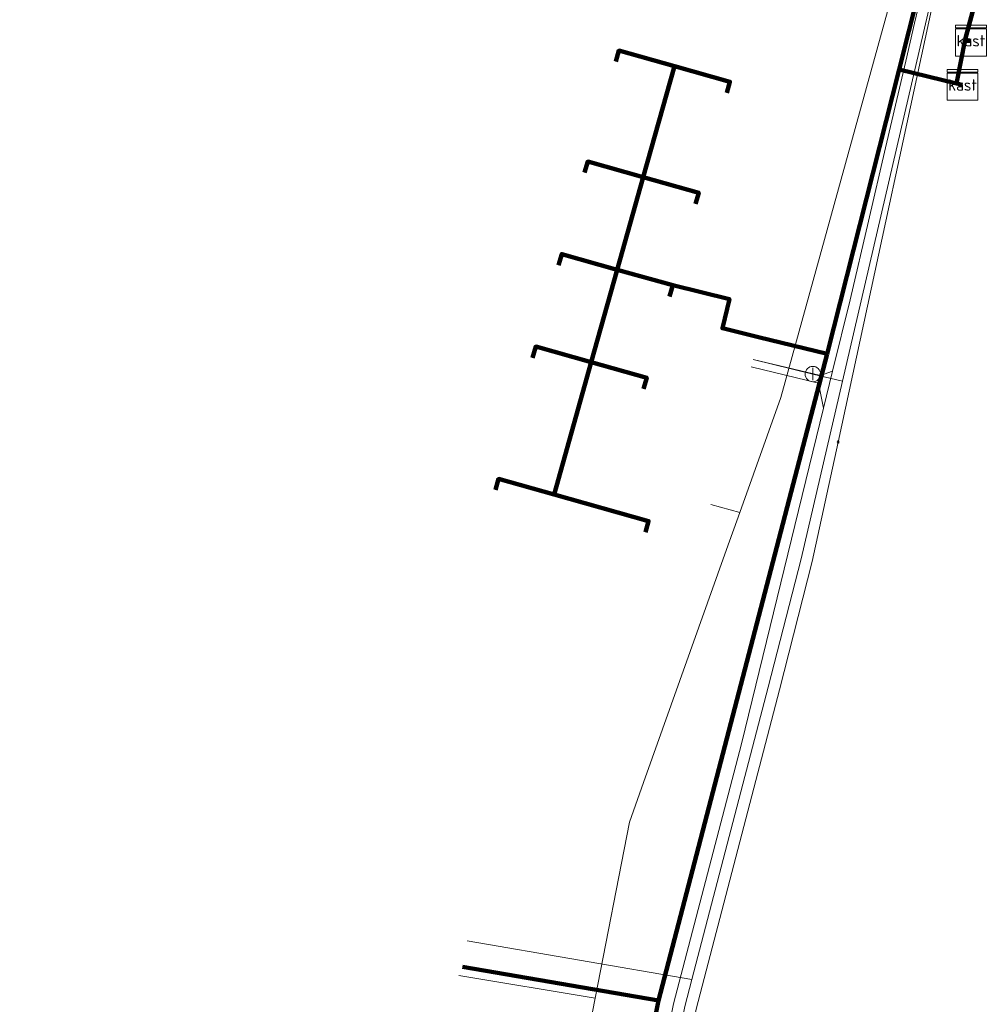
# Model space of a CAD drawing. Extents: x 152558 to 154479, y 462974 to 463683.
# Tile 241 of 256: x 153713 to 153738, y 463435 to 463461. Entities that reach past the tile are written whole.
import ezdxf
from ezdxf.enums import TextEntityAlignment as Align
from ezdxf.lldxf.tags import DXFTag

# ---------------------------------------------------------------- set-up
doc = ezdxf.new("R2010")
doc.units = 0
doc.header["$LTSCALE"] = 0.2
doc.layers.get('0').update_dxf_attribs({"linetype": 'CONTINUOUS'})
for name, color, linetype, lineweight in [('B-RO-KL-DATA_COAXIAAL_17_ZIGGO BV-G', 90, 'KL-DATA-N', 18), ('B-RO-KL-DATA_COAXIAAL_7_ZIGGO BV-G', 90, 'KL-DATA-N', 18), ('B-RO-KL-DATA_HULPSTUK_ZIGGO BV-S', 90, 'CONTINUOUS', 25), ('B-RO-KL-DATA_KABELBED_ZIGGO BV-G', 90, 'CONTINUOUS', 100), ('B-RO-KL-DATA_REGGEFIBER OPERATOR BV-G', 90, 'KL-DATA-N', 18), ('B-RO-KL-ET_LS_400 V_STEDIN NETBEHEER BV-G', 190, 'KL-LS-N', 18), ('B-RO-KL-GAS_LD_HULPSTUK_STEDIN NETBEHEER BV-S', 50, 'CONTINUOUS', 25), ('B-RO-KL-GAS_LD_PE_32_0.1 BAR_STEDIN NETBEHEER BV-G', 50, 'KL-GAS-LD-N', 18), ('B-RO-KL-GAS_LD_PE_40_0.1 BAR_STEDIN NETBEHEER BV-G', 50, 'KL-GAS-LD-N', 18), ('B-RO-KL-GAS_LD_PVC_110_0.1 BAR_STEDIN NETBEHEER BV-G', 50, 'KL-GAS-LD-N', 18), ('B-RO-KL-WATER_50_VITENS-G', 170, 'KL-WATER-N', 18), ('B-RO-KL-WATER_HULPSTUK_VITENS-S', 170, 'CONTINUOUS', 25), ('B-RO-OG-INFO_VITENS-S', 7, 'CONTINUOUS', 25)]:
    doc.layers.add(name, color=color, linetype=linetype, lineweight=lineweight)
doc.styles.add('NLCS-ISO', font='NLCS-ISO.ttf')
tags = doc.linetypes.add('KL-DATA-N', pattern='A,4,-1,[101,NLCS.SHX,S=0.5,R=0,X=0,Y=0],-1,4,-1,["D",Standard,S=1,R=0,X=-0.25,Y=-0.5],-1.5', length=12.5).pattern_tags.tags
tags[18] = DXFTag(74, 10)
tags = doc.linetypes.add('KL-GAS-LD-N', pattern='A,4,-1,[69,NLCS.SHX,S=0.5,R=0,X=0,Y=0],-1,4,-1,["L",Standard,S=1,R=0,X=0.25,Y=-0.5],-2', length=13).pattern_tags.tags
tags[18] = DXFTag(74, 10)
tags = doc.linetypes.add('KL-LS-N', pattern='A,4,-1,[103,NLCS.SHX,S=0.75,R=0,X=0,Y=0],-1,4,-1,["L",Standard,S=1,R=0,X=0,Y=-0.5],-2', length=13).pattern_tags.tags
tags[18] = DXFTag(74, 10)
doc.linetypes.add('KL-WATER-N', pattern='A,7,-0.5,[168,NLCS.SHX,S=0.75,R=0,X=0.75,Y=0],-2', length=9.5)

# ---------------------------------------------------------------- blocks, each defined once
blk = doc.blocks.new('SKL-WTB_HULP_AFSLUITER-SO')
at = {"color": 0, "linetype": 'ByBlock', "lineweight": 18}
blk.add_lwpolyline([(0, 0.8), (0, -0.8)], dxfattribs=at)
blk.add_circle((0, 0), 1, dxfattribs=at)
at = {"color": 0, "linetype": 'ByBlock', "lineweight": 18, "style": 'NLCS-ISO', "flags": 1}
for tag, p in [('TYPE', (1.5, 0)), ('LABEL', (1.5, -1.5)), ('OMSCHRIJVING', (1.5, -3))]:
    blk.add_attdef(tag, p, '', height=1, dxfattribs=at)
blk = doc.blocks.new('SKL-WTB_HULP_KAST-SO')
at = {"color": 0, "linetype": 'ByBlock', "lineweight": 18}
for points in [[(-2, 2), (2, 2), (2, 1.68), (-2, 1.68)], [(-2, 1.52), (2, 1.52), (2, -2), (-2, -2)]]:
    blk.add_lwpolyline(points, close=True, dxfattribs=at)
at = {"color": 0, "linetype": 'ByBlock', "lineweight": 18, "style": 'NLCS-ISO'}
blk.add_text('kast', height=1.5, dxfattribs=at).set_placement((0, 0), align=Align.MIDDLE_CENTER)
at = {"color": 0, "linetype": 'ByBlock', "lineweight": 18, "style": 'NLCS-ISO', "flags": 1}
for tag, p in [('TYPE', (2.5, 0)), ('LABEL', (2.5, -1.5)), ('OMSCHRIJVING', (2.5, -3))]:
    blk.add_attdef(tag, p, '', height=1, dxfattribs=at)
blk = doc.blocks.new('SKL-WTB_HULP_OVERIG-SO')
at = {"color": 0, "linetype": 'ByBlock', "lineweight": 18}
for points in [[(-0.14, 0.14), (0.14, -0.14)], [(0.14, 0.14), (-0.14, -0.14)]]:
    blk.add_lwpolyline(points, dxfattribs=at)
at = {"color": 0, "linetype": 'ByBlock', "lineweight": 18, "style": 'NLCS-ISO', "flags": 1}
for tag, p in [('TYPE', (1.5, 0)), ('LABEL', (1.5, -1.5)), ('OMSCHRIJVING', (1.5, -3))]:
    blk.add_attdef(tag, p, '', height=1, dxfattribs=at)
blk = doc.blocks.new('SOG-INFO_OVERIG-SO')
at = {"color": 0, "linetype": 'ByBlock', "lineweight": 18}
for points in [[(-0.14, 0.14), (0.14, -0.14)], [(0.14, 0.14), (-0.14, -0.14)]]:
    blk.add_lwpolyline(points, dxfattribs=at)
at = {"color": 0, "linetype": 'ByBlock', "lineweight": 18, "style": 'NLCS-ISO', "flags": 1}
for tag, p in [('TYPE', (1.5, 0)), ('LABEL', (1.5, -1.5)), ('OMSCHRIJVING', (1.5, -3))]:
    blk.add_attdef(tag, p, '', height=1, dxfattribs=at)

msp = doc.modelspace()

# ---------------------------------------------------------------- linework, layer by layer
at = {"layer": 'B-RO-KL-DATA_COAXIAAL_17_ZIGGO BV-G', "flags": 128}
for points in [[(153737.528, 463461.622), (153737.459, 463461.635), (153737.443, 463461.572), (153737.179, 463460.557), (153737.326, 463460.53)], [(153737.326, 463460.53), (153737.179, 463460.557), (153737.029, 463459.805), (153736.998, 463459.65), (153736.952, 463459.417), (153737.108, 463459.379)]]:
    msp.add_lwpolyline(points, dxfattribs=at)
at = {"layer": 'B-RO-KL-DATA_COAXIAAL_7_ZIGGO BV-G', "flags": 128}
for points in [[(153712.579, 463466.467), (153713.278, 463469.143), (153713.316, 463469.289), (153713.355, 463469.439), (153718.535, 463468.148), (153720.185, 463467.737), (153721.096, 463467.51), (153721.874, 463467.316), (153721.915, 463467.303), (153723.423, 463466.848), (153723.494, 463466.826), (153728.027, 463465.704), (153731.055, 463464.954), (153731.49, 463464.846), (153735.499, 463463.854), (153735.673, 463463.756), (153735.831, 463463.635), (153735.972, 463463.493), (153736.092, 463463.334), (153736.653, 463463.187), (153736.734, 463463.165), (153737.435, 463462.982), (153737.751, 463462.899), (153737.708, 463462.736), (153737.743, 463462.727), (153737.68, 463462.485), (153737.649, 463462.364), (153737.617, 463462.243), (153737.459, 463461.635), (153737.443, 463461.572), (153737.179, 463460.557), (153737.029, 463459.805), (153736.998, 463459.65), (153736.952, 463459.417), (153737.108, 463459.379)], [(153721.074, 463464.25), (153721.768, 463466.91), (153721.81, 463467.069), (153721.874, 463467.316), (153721.915, 463467.303), (153723.423, 463466.848), (153723.494, 463466.826), (153728.027, 463465.704), (153731.055, 463464.954), (153731.49, 463464.846), (153735.499, 463463.854), (153735.673, 463463.756), (153735.831, 463463.635), (153735.972, 463463.493), (153736.092, 463463.334), (153736.653, 463463.187), (153736.734, 463463.165), (153737.435, 463462.982), (153737.751, 463462.899), (153737.708, 463462.736), (153737.743, 463462.727), (153737.68, 463462.485), (153737.649, 463462.364), (153737.617, 463462.243), (153737.459, 463461.635), (153737.443, 463461.572), (153737.179, 463460.557), (153737.029, 463459.805), (153736.998, 463459.65), (153736.952, 463459.417), (153737.108, 463459.379)], [(153722.71, 463463.823), (153723.404, 463466.48), (153723.446, 463466.641), (153723.494, 463466.826), (153728.027, 463465.704), (153731.055, 463464.954), (153731.49, 463464.846), (153735.499, 463463.854), (153735.673, 463463.756), (153735.831, 463463.635), (153735.972, 463463.493), (153736.092, 463463.334), (153736.653, 463463.187), (153736.734, 463463.165), (153737.435, 463462.982), (153737.751, 463462.899), (153737.708, 463462.736), (153737.743, 463462.727), (153737.68, 463462.485), (153737.649, 463462.364), (153737.617, 463462.243), (153737.459, 463461.635), (153737.443, 463461.572), (153737.179, 463460.557), (153737.029, 463459.805), (153736.998, 463459.65), (153736.952, 463459.417), (153737.108, 463459.379)], [(153730.265, 463461.852), (153730.94, 463464.501), (153730.983, 463464.67), (153731.055, 463464.954), (153731.49, 463464.846), (153735.499, 463463.854), (153735.673, 463463.756), (153735.831, 463463.635), (153735.972, 463463.493), (153736.092, 463463.334), (153736.653, 463463.187), (153736.734, 463463.165), (153737.435, 463462.982), (153737.751, 463462.899), (153737.708, 463462.736), (153737.743, 463462.727), (153737.68, 463462.485), (153737.649, 463462.364), (153737.617, 463462.243), (153737.459, 463461.635), (153737.443, 463461.572), (153737.179, 463460.557), (153737.029, 463459.805), (153736.998, 463459.65), (153736.952, 463459.417), (153737.108, 463459.379)], [(153728.088, 463459.985), (153728.169, 463460.274), (153729.613, 463459.868), (153729.532, 463459.579), (153729.371, 463459.008), (153728.801, 463456.98), (153728.72, 463456.691), (153728.124, 463454.573), (153729.568, 463454.167), (153731.043, 463453.807), (153730.858, 463453.051), (153731.8, 463452.821), (153732.831, 463452.568), (153733.552, 463452.392), (153733.589, 463452.384), (153735.458, 463459.782), (153736.815, 463459.45), (153736.952, 463459.417), (153737.108, 463459.379)], [(153730.976, 463459.173), (153731.057, 463459.462), (153730.335, 463459.665), (153729.613, 463459.868), (153729.532, 463459.579), (153729.371, 463459.008), (153728.801, 463456.98), (153728.72, 463456.691), (153728.124, 463454.573), (153729.568, 463454.167), (153731.043, 463453.807), (153730.858, 463453.051), (153731.8, 463452.821), (153732.831, 463452.568), (153733.552, 463452.392), (153733.589, 463452.384), (153735.458, 463459.782), (153736.815, 463459.45), (153736.952, 463459.417), (153737.108, 463459.379)], [(153719.426, 463409.377), (153723.368, 463408.696), (153723.548, 463409.649), (153725.021, 463417.442), (153725.089, 463417.7), (153727.182, 463425.69), (153727.372, 463426.414), (153729.199, 463435.563), (153729.371, 463436.224), (153733.589, 463452.384), (153735.458, 463459.782), (153736.815, 463459.45), (153736.952, 463459.417), (153737.108, 463459.379)], [(153720.941, 463418.146), (153725.021, 463417.442), (153725.089, 463417.7), (153727.182, 463425.69), (153727.372, 463426.414), (153729.199, 463435.563), (153729.371, 463436.224), (153733.589, 463452.384), (153735.458, 463459.782), (153736.815, 463459.45), (153736.952, 463459.417), (153737.108, 463459.379)], [(153722.514, 463427.253), (153727.372, 463426.414), (153729.199, 463435.563), (153729.371, 463436.224), (153733.589, 463452.384), (153735.458, 463459.782), (153736.815, 463459.45), (153736.952, 463459.417), (153737.108, 463459.379)], [(153724.102, 463436.443), (153729.199, 463435.563), (153729.371, 463436.224), (153733.589, 463452.384), (153735.458, 463459.782), (153736.815, 463459.45), (153736.952, 463459.417), (153737.108, 463459.379)], [(153724.955, 463448.844), (153725.036, 463449.133), (153726.481, 463448.727), (153727.367, 463451.878), (153727.448, 463452.166), (153728.043, 463454.284), (153728.124, 463454.573), (153729.568, 463454.167), (153731.043, 463453.807), (153730.858, 463453.051), (153731.8, 463452.821), (153732.831, 463452.568), (153733.552, 463452.392), (153733.589, 463452.384), (153735.458, 463459.782), (153736.815, 463459.45), (153736.952, 463459.417), (153737.108, 463459.379)], [(153725.922, 463452.284), (153726.003, 463452.572), (153727.448, 463452.166), (153728.043, 463454.284), (153728.124, 463454.573), (153729.568, 463454.167), (153731.043, 463453.807), (153730.858, 463453.051), (153731.8, 463452.821), (153732.831, 463452.568), (153733.552, 463452.392), (153733.589, 463452.384), (153735.458, 463459.782), (153736.815, 463459.45), (153736.952, 463459.417), (153737.108, 463459.379)], [(153728.857, 463447.747), (153728.938, 463448.036), (153727.925, 463448.321), (153726.481, 463448.727), (153727.367, 463451.878), (153727.448, 463452.166), (153728.043, 463454.284), (153728.124, 463454.573), (153729.568, 463454.167), (153731.043, 463453.807), (153730.858, 463453.051), (153731.8, 463452.821), (153732.831, 463452.568), (153733.552, 463452.392), (153733.589, 463452.384), (153735.458, 463459.782), (153736.815, 463459.45), (153736.952, 463459.417), (153737.108, 463459.379)], [(153726.599, 463454.69), (153726.68, 463454.979), (153728.124, 463454.573), (153729.568, 463454.167), (153731.043, 463453.807), (153730.858, 463453.051), (153731.8, 463452.821), (153732.831, 463452.568), (153733.552, 463452.392), (153733.589, 463452.384), (153735.458, 463459.782), (153736.815, 463459.45), (153736.952, 463459.417), (153737.108, 463459.379)], [(153727.276, 463457.097), (153727.357, 463457.386), (153728.801, 463456.98), (153728.72, 463456.691), (153728.124, 463454.573), (153729.568, 463454.167), (153731.043, 463453.807), (153730.858, 463453.051), (153731.8, 463452.821), (153732.831, 463452.568), (153733.552, 463452.392), (153733.589, 463452.384), (153735.458, 463459.782), (153736.815, 463459.45), (153736.952, 463459.417), (153737.108, 463459.379)], [(153728.811, 463451.472), (153728.892, 463451.761), (153727.448, 463452.166), (153728.043, 463454.284), (153728.124, 463454.573), (153729.568, 463454.167), (153731.043, 463453.807), (153730.858, 463453.051), (153731.8, 463452.821), (153732.831, 463452.568), (153733.552, 463452.392), (153733.589, 463452.384), (153735.458, 463459.782), (153736.815, 463459.45), (153736.952, 463459.417), (153737.108, 463459.379)], [(153730.164, 463456.285), (153730.245, 463456.574), (153728.896, 463456.953), (153728.801, 463456.98), (153728.72, 463456.691), (153728.124, 463454.573), (153729.568, 463454.167), (153731.043, 463453.807), (153730.858, 463453.051), (153731.8, 463452.821), (153732.831, 463452.568), (153733.552, 463452.392), (153733.589, 463452.384), (153735.458, 463459.782), (153736.815, 463459.45), (153736.952, 463459.417), (153737.108, 463459.379)], [(153729.487, 463453.878), (153729.568, 463454.167), (153731.043, 463453.807), (153730.858, 463453.051), (153731.8, 463452.821), (153732.831, 463452.568), (153733.552, 463452.392), (153733.589, 463452.384), (153735.458, 463459.782), (153736.815, 463459.45), (153736.952, 463459.417), (153737.108, 463459.379)]]:
    msp.add_lwpolyline(points, dxfattribs=at)
at = {"layer": 'B-RO-KL-DATA_KABELBED_ZIGGO BV-G', "flags": 128}
for points in [[(153735.458, 463459.782), (153736.206, 463462.745), (153736.194, 463463.131), (153736.092, 463463.334)], [(153737.459, 463461.635), (153737.179, 463460.557)], [(153737.179, 463460.557), (153736.952, 463459.417)], [(153737.179, 463460.557), (153737.326, 463460.53)], [(153729.613, 463459.868), (153728.169, 463460.274), (153728.088, 463459.985)], [(153729.613, 463459.868), (153728.801, 463456.98)], [(153729.613, 463459.868), (153731.057, 463459.462), (153730.976, 463459.173)], [(153733.589, 463452.384), (153735.458, 463459.782)], [(153735.458, 463459.782), (153736.952, 463459.417)], [(153736.952, 463459.417), (153737.108, 463459.379)], [(153728.801, 463456.98), (153727.357, 463457.386), (153727.276, 463457.097)], [(153728.801, 463456.98), (153728.124, 463454.573)], [(153728.801, 463456.98), (153730.245, 463456.574), (153730.164, 463456.285)], [(153728.124, 463454.573), (153726.68, 463454.979), (153726.599, 463454.69)], [(153728.124, 463454.573), (153727.448, 463452.166)], [(153728.124, 463454.573), (153729.568, 463454.167)], [(153729.568, 463454.167), (153729.487, 463453.878)], [(153729.568, 463454.167), (153731.043, 463453.807), (153730.858, 463453.051), (153731.8, 463452.821)], [(153733.589, 463452.384), (153731.8, 463452.821)], [(153727.448, 463452.166), (153726.003, 463452.572), (153725.922, 463452.284)], [(153729.199, 463435.563), (153733.589, 463452.384)], [(153727.448, 463452.166), (153726.481, 463448.727)], [(153727.448, 463452.166), (153728.892, 463451.761), (153728.811, 463451.472)], [(153726.481, 463448.727), (153725.036, 463449.133), (153724.955, 463448.844)], [(153726.481, 463448.727), (153728.938, 463448.036), (153728.857, 463447.747)], [(153729.199, 463435.563), (153724.102, 463436.443)], [(153727.372, 463426.414), (153729.199, 463435.563)]]:
    msp.add_lwpolyline(points, dxfattribs=at)
at = {"layer": 'B-RO-KL-DATA_REGGEFIBER OPERATOR BV-G', "flags": 128}
for points in [[(153731.313, 463448.261), (153732.378, 463451.248), (153735.446, 463462.36), (153727.673, 463464.429), (153723.041, 463465.662)], [(153730.558, 463448.469), (153731.313, 463448.261)], [(153727.55, 463435.625), (153728.442, 463440.206), (153728.81, 463441.238), (153730.969, 463447.296), (153731.313, 463448.261)], [(153723.999, 463436.212), (153727.55, 463435.625)], [(153725.809, 463426.689), (153727.55, 463435.625)]]:
    msp.add_lwpolyline(points, dxfattribs=at)
at = {"layer": 'B-RO-KL-ET_LS_400 V_STEDIN NETBEHEER BV-G', "flags": 128}
for points in [[(153731.973, 463465.248), (153735.473, 463463.882), (153735.687, 463463.797), (153735.879, 463463.669), (153736.039, 463463.504), (153736.162, 463463.308), (153736.241, 463463.092), (153736.273, 463462.863), (153736.256, 463462.633), (153736.192, 463462.412), (153736.074, 463461.905), (153735.859, 463460.985), (153735.628, 463459.995), (153735.397, 463459.004), (153735.103, 463457.745), (153734.657, 463455.833), (153734.181, 463453.791), (153733.727, 463451.937), (153733.49, 463450.967), (153731.355, 463442.238), (153729.589, 463435.473), (153729.26, 463433.828), (153729.206, 463433.556), (153728.003, 463427.529), (153727.762, 463426.324), (153726.833, 463422.78), (153726.546, 463421.683), (153725.411, 463417.354), (153725.298, 463416.756), (153724.255, 463411.235), (153724.202, 463410.793), (153723.195, 463402.357)], [(153733.727, 463451.937), (153733.408, 463451.823), (153731.657, 463452.238)], [(153733.49, 463450.967), (153733.359, 463451.618), (153731.61, 463452.044)]]:
    msp.add_lwpolyline(points, dxfattribs=at)
at = {"layer": 'B-RO-KL-GAS_LD_PE_32_0.1 BAR_STEDIN NETBEHEER BV-G', "flags": 128}
msp.add_lwpolyline([(153724.218, 463437.119), (153730.065, 463436.109)], dxfattribs=at)
at = {"layer": 'B-RO-KL-GAS_LD_PE_40_0.1 BAR_STEDIN NETBEHEER BV-G', "flags": 128}
for points in [[(153731.658, 463452.237), (153733.212, 463451.858)], [(153733.212, 463451.858), (153733.98, 463451.67)]]:
    msp.add_lwpolyline(points, dxfattribs=at)
at = {"layer": 'B-RO-KL-GAS_LD_PVC_110_0.1 BAR_STEDIN NETBEHEER BV-G', "flags": 128}
msp.add_lwpolyline([(153719.859, 463381.994), (153720.585, 463381.846), (153722.324, 463386.031), (153722.813, 463387.524), (153724.477, 463396.492), (153722.445, 463399.411), (153723.375, 463404.791), (153724.186, 463409.205), (153725.704, 463417.288), (153725.897, 463418.024), (153728.055, 463426.256), (153728.168, 463426.821), (153729.882, 463435.406), (153730.065, 463436.109), (153732.051, 463443.717), (153732.906, 463447.054), (153733.98, 463451.67), (153736.806, 463463.816), (153736.166, 463463.956)], dxfattribs=at)
at = {"layer": 'B-RO-KL-WATER_50_VITENS-G', "flags": 128}
msp.add_lwpolyline([(153724.457, 463409.015), (153724.846, 463411.134), (153725.997, 463417.222), (153726.098, 463417.606), (153728.347, 463426.189), (153728.456, 463426.736), (153730.174, 463435.338), (153732.341, 463443.642), (153733.197, 463446.983), (153733.869, 463450.091), (153736.711, 463463.242), (153736.332, 463463.325)], dxfattribs=at)

# ---------------------------------------------------------------- block references
at = {"layer": 'B-RO-KL-DATA_HULPSTUK_ZIGGO BV-S', "xscale": 0.2, "yscale": 0.2, "zscale": 0.2}
for p in [(153737.326, 463460.53), (153737.108, 463459.379)]:
    msp.add_blockref('SKL-WTB_HULP_KAST-SO', p, dxfattribs=at)
at = {"layer": 'B-RO-KL-GAS_LD_HULPSTUK_STEDIN NETBEHEER BV-S', "xscale": 0.2, "yscale": 0.2, "zscale": 0.2}
msp.add_blockref('SKL-WTB_HULP_AFSLUITER-SO', (153733.212, 463451.858), dxfattribs=at)
at = {"layer": 'B-RO-KL-WATER_HULPSTUK_VITENS-S', "xscale": 0.2, "yscale": 0.2, "zscale": 0.2}
msp.add_blockref('SKL-WTB_HULP_OVERIG-SO', (153733.869, 463450.091), dxfattribs=at)
at = {"layer": 'B-RO-OG-INFO_VITENS-S', "xscale": 0.2, "yscale": 0.2, "zscale": 0.2}
msp.add_blockref('SOG-INFO_OVERIG-SO', (153733.869, 463450.091), dxfattribs=at)

doc.saveas('drawing.dxf')
